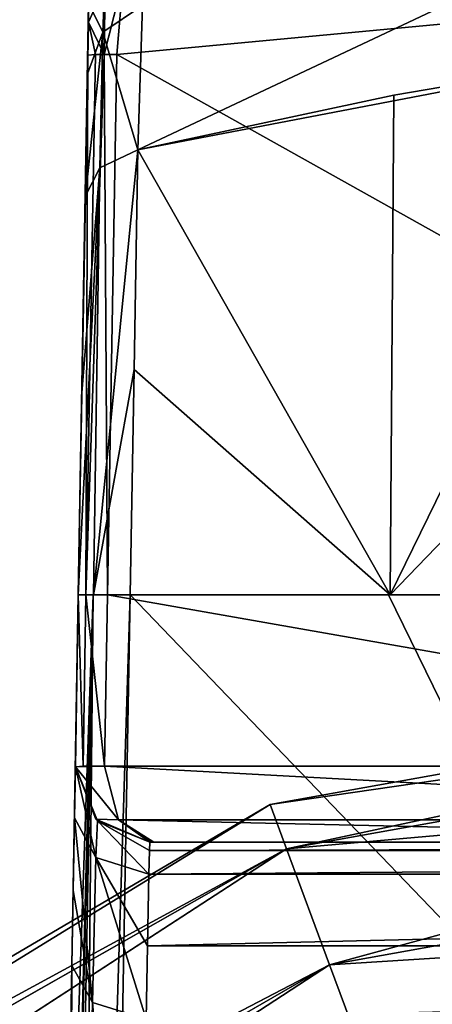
# Model space of a CAD drawing. Header units: millimetres. Extents: x -4274 to 4951, y -4805 to 4805.
# Tile 182 of 225: x -1669 to -1246, y 3098 to 4108. Entities that reach past the tile are written whole.
import ezdxf

# ---------------------------------------------------------------- set-up
doc = ezdxf.new("R2010")
doc.units = ezdxf.units.MM
doc.header["$LTSCALE"] = 41.718519
for name, color, linetype in [('179', 7, 'CONTINUOUS'), ('189', 7, 'CONTINUOUS'), ('197', 7, 'CONTINUOUS'), ('198', 7, 'CONTINUOUS'), ('200', 7, 'CONTINUOUS'), ('202', 7, 'CONTINUOUS'), ('203', 7, 'CONTINUOUS'), ('209', 7, 'CONTINUOUS'), ('210', 7, 'CONTINUOUS'), ('212', 7, 'CONTINUOUS'), ('221', 7, 'CONTINUOUS'), ('222', 7, 'CONTINUOUS'), ('224', 7, 'CONTINUOUS'), ('226', 7, 'CONTINUOUS'), ('233', 7, 'CONTINUOUS'), ('235', 7, 'CONTINUOUS'), ('344', 7, 'CONTINUOUS'), ('346', 7, 'CONTINUOUS'), ('350', 7, 'CONTINUOUS'), ('354', 7, 'CONTINUOUS'), ('359', 7, 'CONTINUOUS'), ('369', 7, 'CONTINUOUS'), ('370', 7, 'CONTINUOUS'), ('371', 7, 'CONTINUOUS'), ('374', 7, 'CONTINUOUS'), ('49', 7, 'CONTINUOUS'), ('50', 7, 'CONTINUOUS')]:
    doc.layers.add(name, color=color, linetype=linetype)

msp = doc.modelspace()

# ---------------------------------------------------------------- linework, layer by layer
at = {"layer": '179', "linetype": 'Continuous'}
for points in [[(1608.7, 3517.9, -625.7), (1608.7, 3517.9, -7225), (-1608.8, 3517.9, -625.7), (1608.7, 3517.9, -625.7)], [(-1608.8, 3517.9, -625.7), (1608.7, 3517.9, -7225), (-1608.8, 3517.9, -7225), (-1608.8, 3517.9, -625.7)], [(-1601, 3517.9, -589.3), (1608.7, 3517.9, -625.7), (-1608.8, 3517.9, -625.7), (-1601, 3517.9, -589.3)], [(-1608.8, 3517.9, -7225), (1608.7, 3517.9, -7225), (1593.6, 3517.9, -7283.6), (-1608.8, 3517.9, -7225)], [(-1593.7, 3517.9, -7283.4), (-1608.8, 3517.9, -7225), (1593.6, 3517.9, -7283.6), (-1593.7, 3517.9, -7283.4)], [(1601, 3517.9, -589.3), (1608.7, 3517.9, -625.7), (-1601, 3517.9, -589.3), (1601, 3517.9, -589.3)], [(-1579, 3517.9, -559.3), (1601, 3517.9, -589.3), (-1601, 3517.9, -589.3), (-1579, 3517.9, -559.3)], [(-1555.8, 3517.9, -7320.7), (-1593.7, 3517.9, -7283.4), (1555.9, 3517.9, -7320.7), (-1555.8, 3517.9, -7320.7)], [(1555.9, 3517.9, -7320.7), (-1593.7, 3517.9, -7283.4), (1593.6, 3517.9, -7283.6), (1555.9, 3517.9, -7320.7)], [(1579, 3517.9, -559.3), (1601, 3517.9, -589.3), (-1579, 3517.9, -559.3), (1579, 3517.9, -559.3)], [(-578.1, 3517.9, -35.7), (1579, 3517.9, -559.3), (-1579, 3517.9, -559.3), (-578.1, 3517.9, -35.7)], [(-1290.6, 3517.9, -7442.9), (-1555.8, 3517.9, -7320.7), (1290.6, 3517.9, -7442.9), (-1290.6, 3517.9, -7442.9)], [(1290.6, 3517.9, -7442.9), (-1555.8, 3517.9, -7320.7), (1555.9, 3517.9, -7320.7), (1290.6, 3517.9, -7442.9)], [(-1016, 3517.9, -7542.3), (-1290.6, 3517.9, -7442.9), (1016, 3517.9, -7542.3), (-1016, 3517.9, -7542.3)], [(1016, 3517.9, -7542.3), (-1290.6, 3517.9, -7442.9), (1290.6, 3517.9, -7442.9), (1016, 3517.9, -7542.3)]]:
    msp.add_3dface(points, dxfattribs=at)
at = {"layer": '189', "linetype": 'Continuous'}
for points in [[(-1624.1, 2636.5, -7710.2), (-1593.7, 3517.9, -7283.4), (-1640.5, 1699.3, -8076.1), (-1624.1, 2636.5, -7710.2)], [(-1640.5, 1699.3, -8076.1), (-1593.7, 3517.9, -7283.4), (-1637.7, 1687.1, -8104), (-1640.5, 1699.3, -8076.1)], [(-1637.7, 1687.1, -8104), (-1593.7, 3517.9, -7283.4), (-1627.3, 1685, -8129.8), (-1637.7, 1687.1, -8104)], [(-1627.3, 1685, -8129.8), (-1593.7, 3517.9, -7283.4), (-1611, 1745.7, -8129.7), (-1627.3, 1685, -8129.8)], [(-1608.8, 3517.9, -7225), (-1593.7, 3517.9, -7283.4), (-1624.1, 2636.5, -7710.2), (-1608.8, 3517.9, -7225)], [(-1593.7, 3517.9, -7283.4), (-1555.8, 3517.9, -7320.7), (-1611, 1745.7, -8129.7), (-1593.7, 3517.9, -7283.4)], [(-1555.8, 3517.9, -7320.7), (-1570.6, 2681.8, -7778.2), (-1611, 1745.7, -8129.7), (-1555.8, 3517.9, -7320.7)]]:
    msp.add_3dface(points, dxfattribs=at)
at = {"layer": '197', "linetype": 'Continuous'}
for points in [[(-1555.8, 3517.9, -7320.7), (-1016, 2955.5, -7859.3), (-1570.6, 2681.8, -7778.2), (-1555.8, 3517.9, -7320.7)], [(-1555.8, 3517.9, -7320.7), (-1290.6, 3517.9, -7442.9), (-1016, 2955.5, -7859.3), (-1555.8, 3517.9, -7320.7)], [(-1290.6, 3517.9, -7442.9), (-1016, 3517.9, -7542.3), (-1016, 2955.5, -7859.3), (-1290.6, 3517.9, -7442.9)]]:
    msp.add_3dface(points, dxfattribs=at)
at = {"layer": '198', "linetype": 'Continuous'}
for points in [[(-1534.5, 3263.9, -617), (-1535.6, 3263.9, -622.2), (1534.5, 3263.9, -617), (-1534.5, 3263.9, -617)], [(-1535.6, 3263.9, -622.2), (1535.6, 3263.9, -622.2), (1534.5, 3263.9, -617), (-1535.6, 3263.9, -622.2)], [(1535.6, 3263.9, -622.2), (-1535.6, 3263.9, -622.2), (-1120.7, 3263.9, -2322.8), (1535.6, 3263.9, -622.2)], [(-1535.6, 3263.9, -622.2), (-1535.6, 3263.9, -4607.2), (-1143, 3263.9, -2376.7), (-1535.6, 3263.9, -622.2)], [(-1120.7, 3263.9, -2322.8), (-1535.6, 3263.9, -622.2), (-1143, 3263.9, -2376.7), (-1120.7, 3263.9, -2322.8)], [(-1535.6, 3263.9, -4607.2), (1535.6, 3263.9, -4607.2), (1016, 3263.9, -3951.5), (-1535.6, 3263.9, -4607.2)], [(-1143, 3263.9, -2376.7), (-1535.6, 3263.9, -4607.2), (-1143, 3263.9, -3824.5), (-1143, 3263.9, -2376.7)], [(-1143, 3263.9, -3824.5), (-1535.6, 3263.9, -4607.2), (-1105.8, 3263.9, -3914.3), (-1143, 3263.9, -3824.5)], [(-1105.8, 3263.9, -3914.3), (-1535.6, 3263.9, -4607.2), (-1016, 3263.9, -3951.5), (-1105.8, 3263.9, -3914.3)], [(-1016, 3263.9, -3951.5), (-1535.6, 3263.9, -4607.2), (1016, 3263.9, -3951.5), (-1016, 3263.9, -3951.5)], [(-1531.4, 3263.9, -612.7), (-1534.5, 3263.9, -617), (1531.4, 3263.9, -612.7), (-1531.4, 3263.9, -612.7)], [(1531.4, 3263.9, -612.7), (-1534.5, 3263.9, -617), (1534.5, 3263.9, -617), (1531.4, 3263.9, -612.7)], [(-1531.4, 3263.9, -612.7), (1531.4, 3263.9, -612.7), (560.2, 3263.9, -105), (-1531.4, 3263.9, -612.7)], [(-1531.4, 3263.9, -612.7), (560.2, 3263.9, -105), (-556.5, 3263.9, -104.1), (-1531.4, 3263.9, -612.7)]]:
    msp.add_3dface(points, dxfattribs=at)
at = {"layer": '200', "linetype": 'Continuous'}
for points in [[(-1582.1, 3342.1, -555.8), (-1567.7, 3287, -571.9), (-565.2, 3286.9, -50), (-1582.1, 3342.1, -555.8)], [(-1582.1, 3342.1, -555.8), (-565.2, 3286.9, -50), (-579.7, 3342.1, -31.3), (-1582.1, 3342.1, -555.8)], [(-1567.7, 3287, -571.9), (-1531.4, 3263.9, -612.7), (-556.5, 3263.9, -104.1), (-1567.7, 3287, -571.9)], [(-565.2, 3286.9, -50), (-1567.7, 3287, -571.9), (-556.5, 3263.9, -104.1), (-565.2, 3286.9, -50)]]:
    msp.add_3dface(points, dxfattribs=at)
at = {"layer": '202', "linetype": 'Continuous'}
for points in [[(-1579, 3517.9, -559.3), (-1582.1, 3342.1, -555.8), (-579.7, 3342.1, -31.3), (-1579, 3517.9, -559.3)], [(-578.1, 3517.9, -35.7), (-1579, 3517.9, -559.3), (-579.7, 3342.1, -31.3), (-578.1, 3517.9, -35.7)]]:
    msp.add_3dface(points, dxfattribs=at)
at = {"layer": '203', "linetype": 'Continuous'}
for points in [[(-1615.4, 3137.6, -4902.9), (-1643.7, 1517.2, -7964.7), (-1646.5, 1333, -7964.7), (-1615.4, 3137.6, -4902.9)], [(-1623.9, 2587.7, -5370.5), (-1615.4, 3137.6, -4902.9), (-1646.5, 1333, -7964.7), (-1623.9, 2587.7, -5370.5)]]:
    msp.add_3dface(points, dxfattribs=at)
at = {"layer": '209', "linetype": 'Continuous'}
for points in [[(1536.6, 3231.2, -4692.2), (-1536.6, 3231.2, -4692.2), (-1537.9, 3157.7, -4771.6), (1536.6, 3231.2, -4692.2)], [(1536.6, 3231.2, -4692.2), (-1537.9, 3157.7, -4771.6), (1537.9, 3157.7, -4771.6), (1536.6, 3231.2, -4692.2)], [(-1537.9, 3157.7, -4771.6), (-1539.2, 3082.4, -4849.2), (1537.9, 3157.7, -4771.6), (-1537.9, 3157.7, -4771.6)], [(1537.9, 3157.7, -4771.6), (-1539.2, 3082.4, -4849.2), (1539.2, 3082.4, -4849.2), (1537.9, 3157.7, -4771.6)]]:
    msp.add_3dface(points, dxfattribs=at)
at = {"layer": '210', "linetype": 'Continuous'}
for points in [[(-1611.8, 3341.4, -622.2), (-1582.1, 3342.1, -555.8), (-1604, 3341.9, -585.8), (-1611.8, 3341.4, -622.2)], [(-1582.1, 3342.1, -555.8), (-1611.8, 3341.4, -622.2), (-1567.7, 3287, -571.9), (-1582.1, 3342.1, -555.8)], [(-1567.7, 3287, -571.9), (-1611.8, 3341.4, -622.2), (-1590.8, 3287.6, -622.2), (-1567.7, 3287, -571.9)], [(-1535.6, 3263.9, -622.2), (-1567.7, 3287, -571.9), (-1590.8, 3287.6, -622.2), (-1535.6, 3263.9, -622.2)], [(-1531.4, 3263.9, -612.7), (-1567.7, 3287, -571.9), (-1534.5, 3263.9, -617), (-1531.4, 3263.9, -612.7)], [(-1534.5, 3263.9, -617), (-1567.7, 3287, -571.9), (-1535.6, 3263.9, -622.2), (-1534.5, 3263.9, -617)]]:
    msp.add_3dface(points, dxfattribs=at)
at = {"layer": '212', "linetype": 'Continuous'}
for points in [[(-1608.8, 3517.9, -625.7), (-1611.8, 3341.4, -622.2), (-1604, 3341.9, -585.8), (-1608.8, 3517.9, -625.7)], [(-1601, 3517.9, -589.3), (-1608.8, 3517.9, -625.7), (-1604, 3341.9, -585.8), (-1601, 3517.9, -589.3)], [(-1582.1, 3342.1, -555.8), (-1601, 3517.9, -589.3), (-1604, 3341.9, -585.8), (-1582.1, 3342.1, -555.8)], [(-1579, 3517.9, -559.3), (-1601, 3517.9, -589.3), (-1582.1, 3342.1, -555.8), (-1579, 3517.9, -559.3)]]:
    msp.add_3dface(points, dxfattribs=at)
at = {"layer": '221', "linetype": 'Continuous'}
for points in [[(-1612.7, 3289.1, -4743.3), (-1614, 3214.4, -4824.1), (-1594.2, 3099.5, -4865.3), (-1612.7, 3289.1, -4743.3)], [(-1590.8, 3248.4, -4706.9), (-1612.7, 3289.1, -4743.3), (-1594.2, 3099.5, -4865.3), (-1590.8, 3248.4, -4706.9)], [(-1539.2, 3082.4, -4849.2), (-1590.8, 3248.4, -4706.9), (-1594.2, 3099.5, -4865.3), (-1539.2, 3082.4, -4849.2)], [(-1536.6, 3231.2, -4692.2), (-1590.8, 3248.4, -4706.9), (-1537.9, 3157.7, -4771.6), (-1536.6, 3231.2, -4692.2)], [(-1537.9, 3157.7, -4771.6), (-1590.8, 3248.4, -4706.9), (-1539.2, 3082.4, -4849.2), (-1537.9, 3157.7, -4771.6)], [(-1614, 3214.4, -4824.1), (-1615.4, 3137.6, -4902.9), (-1594.2, 3099.5, -4865.3), (-1614, 3214.4, -4824.1)]]:
    msp.add_3dface(points, dxfattribs=at)
at = {"layer": '222', "linetype": 'Continuous'}
for points in [[(1535.6, 3263.9, -4607.2), (-1535.6, 3263.9, -4607.2), (-1535.9, 3255.4, -4652.7), (1535.6, 3263.9, -4607.2)], [(1535.9, 3255.4, -4652.7), (1535.6, 3263.9, -4607.2), (-1535.9, 3255.4, -4652.7), (1535.9, 3255.4, -4652.7)], [(1536.6, 3231.2, -4692.2), (1535.9, 3255.4, -4652.7), (-1536.6, 3231.2, -4692.2), (1536.6, 3231.2, -4692.2)], [(-1536.6, 3231.2, -4692.2), (1535.9, 3255.4, -4652.7), (-1535.9, 3255.4, -4652.7), (-1536.6, 3231.2, -4692.2)]]:
    msp.add_3dface(points, dxfattribs=at)
at = {"layer": '224', "linetype": 'Continuous'}
for points in [[(-1611.8, 3341.4, -622.2), (-1611.8, 3341.4, -4607.2), (-1589.1, 3285.8, -4607.2), (-1611.8, 3341.4, -622.2)], [(-1590.8, 3287.6, -622.2), (-1611.8, 3341.4, -622.2), (-1589.1, 3285.8, -4607.2), (-1590.8, 3287.6, -622.2)], [(-1535.6, 3263.9, -622.2), (-1590.8, 3287.6, -622.2), (-1535.6, 3263.9, -4607.2), (-1535.6, 3263.9, -622.2)], [(-1535.6, 3263.9, -4607.2), (-1590.8, 3287.6, -622.2), (-1589.1, 3285.8, -4607.2), (-1535.6, 3263.9, -4607.2)]]:
    msp.add_3dface(points, dxfattribs=at)
at = {"layer": '226', "linetype": 'Continuous'}
for points in [[(-1608.8, 3517.9, -7225), (-1624.1, 2636.5, -7710.2), (-1615.4, 3137.6, -4902.9), (-1608.8, 3517.9, -7225)], [(-1614, 3214.4, -4824.1), (-1608.8, 3517.9, -7225), (-1615.4, 3137.6, -4902.9), (-1614, 3214.4, -4824.1)], [(-1612.7, 3289.1, -4743.3), (-1608.8, 3517.9, -7225), (-1614, 3214.4, -4824.1), (-1612.7, 3289.1, -4743.3)], [(-1612.1, 3327.9, -4680.1), (-1608.8, 3517.9, -7225), (-1612.7, 3289.1, -4743.3), (-1612.1, 3327.9, -4680.1)], [(-1611.8, 3341.4, -4607.2), (-1608.8, 3517.9, -7225), (-1612.1, 3327.9, -4680.1), (-1611.8, 3341.4, -4607.2)], [(-1608.8, 3517.9, -625.7), (-1608.8, 3517.9, -7225), (-1611.8, 3341.4, -4607.2), (-1608.8, 3517.9, -625.7)], [(-1611.8, 3341.4, -622.2), (-1608.8, 3517.9, -625.7), (-1611.8, 3341.4, -4607.2), (-1611.8, 3341.4, -622.2)], [(-1615.4, 3137.6, -4902.9), (-1640.5, 1699.3, -7964.7), (-1643.7, 1517.2, -7964.7), (-1615.4, 3137.6, -4902.9)], [(-1624.1, 2636.5, -7710.2), (-1640.5, 1699.3, -7964.7), (-1615.4, 3137.6, -4902.9), (-1624.1, 2636.5, -7710.2)]]:
    msp.add_3dface(points, dxfattribs=at)
at = {"layer": '233', "linetype": 'Continuous'}
for points in [[(-1619.9, 1952.7, -5709.8), (-1615.4, 3137.6, -4902.9), (-1629.6, 1969, -5742.5), (-1619.9, 1952.7, -5709.8)], [(-1629.6, 1969, -5742.5), (-1615.4, 3137.6, -4902.9), (-1623.9, 2587.7, -5370.5), (-1629.6, 1969, -5742.5)], [(-1594.2, 3099.5, -4865.3), (-1615.4, 3137.6, -4902.9), (-1619.9, 1952.7, -5709.8), (-1594.2, 3099.5, -4865.3)], [(-1593.5, 1940.3, -5685.1), (-1594.2, 3099.5, -4865.3), (-1619.9, 1952.7, -5709.8), (-1593.5, 1940.3, -5685.1)], [(-1539.2, 3082.4, -4849.2), (-1594.2, 3099.5, -4865.3), (-1547.6, 2547.3, -5305.4), (-1539.2, 3082.4, -4849.2)], [(-1594.2, 3099.5, -4865.3), (-1553.3, 1946, -5669.5), (-1547.6, 2547.3, -5305.4), (-1594.2, 3099.5, -4865.3)], [(-1553.3, 1946, -5669.5), (-1594.2, 3099.5, -4865.3), (-1574, 1944.6, -5673.3), (-1553.3, 1946, -5669.5)], [(-1594.2, 3099.5, -4865.3), (-1593.5, 1940.3, -5685.1), (-1574, 1944.6, -5673.3), (-1594.2, 3099.5, -4865.3)]]:
    msp.add_3dface(points, dxfattribs=at)
at = {"layer": '235', "linetype": 'Continuous'}
for points in [[(-1611.8, 3341.4, -4607.2), (-1612.1, 3327.9, -4680.1), (-1612.7, 3289.1, -4743.3), (-1611.8, 3341.4, -4607.2)], [(-1611.8, 3341.4, -4607.2), (-1612.7, 3289.1, -4743.3), (-1590.8, 3248.4, -4706.9), (-1611.8, 3341.4, -4607.2)], [(-1611.8, 3341.4, -4607.2), (-1590.8, 3248.4, -4706.9), (-1589.1, 3285.8, -4607.2), (-1611.8, 3341.4, -4607.2)], [(-1590.8, 3248.4, -4706.9), (-1536.6, 3231.2, -4692.2), (-1589.1, 3285.8, -4607.2), (-1590.8, 3248.4, -4706.9)], [(-1535.9, 3255.4, -4652.7), (-1535.6, 3263.9, -4607.2), (-1589.1, 3285.8, -4607.2), (-1535.9, 3255.4, -4652.7)], [(-1536.6, 3231.2, -4692.2), (-1535.9, 3255.4, -4652.7), (-1589.1, 3285.8, -4607.2), (-1536.6, 3231.2, -4692.2)]]:
    msp.add_3dface(points, dxfattribs=at)
at = {"layer": '344', "linetype": 'Continuous'}
for points in [[(-1569.3, 4072.3, -570.1), (-578.7, 3517.9, -35.8), (-850.5, 4139.9, -137.6), (-1569.3, 4072.3, -570.1)], [(-1569.3, 4072.3, -570.1), (-1579, 3517.9, -559.3), (-578.7, 3517.9, -35.8), (-1569.3, 4072.3, -570.1)]]:
    msp.add_3dface(points, dxfattribs=at)
at = {"layer": '346', "linetype": 'Continuous'}
for points in [[(-1601, 3517.9, -589.3), (-1599.1, 4071.6, -636.5), (-1608.8, 3517.9, -625.7), (-1601, 3517.9, -589.3)], [(-1582.4, 4072.3, -584.6), (-1591.3, 4072.1, -600.1), (-1601, 3517.9, -589.3), (-1582.4, 4072.3, -584.6)], [(-1579, 3517.9, -559.3), (-1582.4, 4072.3, -584.6), (-1601, 3517.9, -589.3), (-1579, 3517.9, -559.3)], [(-1591.3, 4072.1, -600.1), (-1599.1, 4071.6, -636.5), (-1601, 3517.9, -589.3), (-1591.3, 4072.1, -600.1)], [(-1569.3, 4072.3, -570.1), (-1582.4, 4072.3, -584.6), (-1579, 3517.9, -559.3), (-1569.3, 4072.3, -570.1)]]:
    msp.add_3dface(points, dxfattribs=at)
at = {"layer": '350', "linetype": 'Continuous'}
for points in [[(-1592.4, 4453, -3663.9), (-1598.2, 4125, -6637.1), (-1608.8, 3517.9, -625.7), (-1592.4, 4453, -3663.9)], [(-1598.1, 4126.3, -690.6), (-1592.4, 4453, -3663.9), (-1608.8, 3517.9, -625.7), (-1598.1, 4126.3, -690.6)], [(-1598.3, 4118.2, -668.3), (-1598.1, 4126.3, -690.6), (-1608.8, 3517.9, -625.7), (-1598.3, 4118.2, -668.3)], [(-1598.2, 4125, -6637.1), (-1599.4, 4052.4, -6811.4), (-1608.8, 3517.9, -625.7), (-1598.2, 4125, -6637.1)], [(-1598.5, 4105.5, -651.2), (-1598.3, 4118.2, -668.3), (-1608.8, 3517.9, -625.7), (-1598.5, 4105.5, -651.2)], [(-1599.1, 4071.6, -636.5), (-1598.5, 4105.5, -651.2), (-1608.8, 3517.9, -625.7), (-1599.1, 4071.6, -636.5)], [(-1599.4, 4052.4, -6811.4), (-1601.6, 3927.3, -6944.4), (-1608.8, 3517.9, -625.7), (-1599.4, 4052.4, -6811.4)], [(-1608.8, 3517.9, -625.7), (-1601.6, 3927.3, -6944.4), (-1605.1, 3724.9, -7088), (-1608.8, 3517.9, -625.7)], [(-1608.8, 3517.9, -7225), (-1608.8, 3517.9, -625.7), (-1605.1, 3724.9, -7088), (-1608.8, 3517.9, -7225)]]:
    msp.add_3dface(points, dxfattribs=at)
at = {"layer": '354', "linetype": 'Continuous'}
for points in [[(-1586.7, 3955.8, -6983.5), (-1547.8, 3974.5, -7010), (-1593.4, 3517.9, -7284), (-1586.7, 3955.8, -6983.5)], [(-1593.4, 3517.9, -7284), (-1547.8, 3974.5, -7010), (-1551.7, 3748.9, -7169.4), (-1593.4, 3517.9, -7284)], [(-1586.7, 3955.8, -6983.5), (-1608.8, 3517.9, -7225), (-1605.1, 3724.9, -7088), (-1586.7, 3955.8, -6983.5)], [(-1608.8, 3517.9, -7225), (-1586.7, 3955.8, -6983.5), (-1593.4, 3517.9, -7284), (-1608.8, 3517.9, -7225)], [(-1601.6, 3927.3, -6944.4), (-1586.7, 3955.8, -6983.5), (-1605.1, 3724.9, -7088), (-1601.6, 3927.3, -6944.4)], [(-1555.8, 3517.9, -7320.7), (-1593.4, 3517.9, -7284), (-1551.7, 3748.9, -7169.4), (-1555.8, 3517.9, -7320.7)]]:
    msp.add_3dface(points, dxfattribs=at)
at = {"layer": '359', "linetype": 'Continuous'}
for points in [[(-1016, 4076.3, -7163.8), (-1016, 3801.1, -7359), (-1289.1, 3517.9, -7443.5), (-1016, 4076.3, -7163.8)], [(-1285.2, 4030.4, -7095.1), (-1016, 4076.3, -7163.8), (-1289.1, 3517.9, -7443.5), (-1285.2, 4030.4, -7095.1)], [(-1547.8, 3974.5, -7010), (-1285.2, 4030.4, -7095.1), (-1289.1, 3517.9, -7443.5), (-1547.8, 3974.5, -7010)], [(-1551.7, 3748.9, -7169.4), (-1547.8, 3974.5, -7010), (-1289.1, 3517.9, -7443.5), (-1551.7, 3748.9, -7169.4)], [(-1016, 3801.1, -7359), (-1016, 3517.9, -7542.3), (-1289.1, 3517.9, -7443.5), (-1016, 3801.1, -7359)], [(-1555.8, 3517.9, -7320.7), (-1551.7, 3748.9, -7169.4), (-1289.1, 3517.9, -7443.5), (-1555.8, 3517.9, -7320.7)]]:
    msp.add_3dface(points, dxfattribs=at)
at = {"layer": '369', "linetype": 'Continuous'}
for points in [[(-1581.1, 4143.8, -616.4), (-1582.4, 4072.3, -584.6), (-1561.6, 4154.6, -599.8), (-1581.1, 4143.8, -616.4)], [(-1561.6, 4154.6, -599.8), (-1582.4, 4072.3, -584.6), (-1562.8, 4149.2, -596), (-1561.6, 4154.6, -599.8)], [(-1582.4, 4072.3, -584.6), (-1581.1, 4143.8, -616.4), (-1598.5, 4105.5, -651.2), (-1582.4, 4072.3, -584.6)], [(-1598.5, 4105.5, -651.2), (-1581.1, 4143.8, -616.4), (-1598.3, 4118.2, -668.3), (-1598.5, 4105.5, -651.2)], [(-1582.4, 4072.3, -584.6), (-1569.3, 4072.3, -570.1), (-1562.8, 4149.2, -596), (-1582.4, 4072.3, -584.6)], [(-1599.1, 4071.6, -636.5), (-1591.3, 4072.1, -600.1), (-1598.5, 4105.5, -651.2), (-1599.1, 4071.6, -636.5)], [(-1591.3, 4072.1, -600.1), (-1582.4, 4072.3, -584.6), (-1598.5, 4105.5, -651.2), (-1591.3, 4072.1, -600.1)]]:
    msp.add_3dface(points, dxfattribs=at)
at = {"layer": '370', "linetype": 'Continuous'}
msp.add_3dface([(-1562.8, 4149.2, -596), (-1569.3, 4072.3, -570.1), (-850.5, 4139.9, -137.6), (-1562.8, 4149.2, -596)], dxfattribs=at)
at = {"layer": '371', "linetype": 'Continuous'}
for points in [[(-1016, 4225.3, -7005.4), (-1016, 4076.3, -7163.8), (-1547.8, 3974.5, -7010), (-1016, 4225.3, -7005.4)], [(-1543.1, 4122.3, -6853.3), (-1016, 4225.3, -7005.4), (-1547.8, 3974.5, -7010), (-1543.1, 4122.3, -6853.3)], [(-1547.8, 3974.5, -7010), (-1016, 4076.3, -7163.8), (-1285.2, 4030.4, -7095.1), (-1547.8, 3974.5, -7010)]]:
    msp.add_3dface(points, dxfattribs=at)
at = {"layer": '374', "linetype": 'Continuous'}
for points in [[(-1598.2, 4125, -6637.1), (-1580.5, 4175.4, -6648.4), (-1583.8, 4095.2, -6835.5), (-1598.2, 4125, -6637.1)], [(-1580.5, 4175.4, -6648.4), (-1543.1, 4122.3, -6853.3), (-1583.8, 4095.2, -6835.5), (-1580.5, 4175.4, -6648.4)], [(-1599.4, 4052.4, -6811.4), (-1598.2, 4125, -6637.1), (-1583.8, 4095.2, -6835.5), (-1599.4, 4052.4, -6811.4)], [(-1543.1, 4122.3, -6853.3), (-1547.8, 3974.5, -7010), (-1583.8, 4095.2, -6835.5), (-1543.1, 4122.3, -6853.3)], [(-1599.4, 4052.4, -6811.4), (-1583.8, 4095.2, -6835.5), (-1601.6, 3927.3, -6944.4), (-1599.4, 4052.4, -6811.4)], [(-1601.6, 3927.3, -6944.4), (-1583.8, 4095.2, -6835.5), (-1586.7, 3955.8, -6983.5), (-1601.6, 3927.3, -6944.4)], [(-1583.8, 4095.2, -6835.5), (-1547.8, 3974.5, -7010), (-1586.7, 3955.8, -6983.5), (-1583.8, 4095.2, -6835.5)]]:
    msp.add_3dface(points, dxfattribs=at)
at = {"layer": '49', "linetype": 'Continuous'}
for points in [[(-1412.1, 3302.8, -9914.1), (-1.4, 3556, -9914.1), (-1.4, 3507.5, -10063.4), (-1412.1, 3302.8, -9914.1)], [(-1395.3, 3257.3, -10063.4), (-1412.1, 3302.8, -9914.1), (-1.4, 3507.5, -10063.4), (-1395.3, 3257.3, -10063.4)], [(-1.4, 3380.5, -10155.7), (-1395.3, 3257.3, -10063.4), (-1.4, 3507.5, -10063.4), (-1.4, 3380.5, -10155.7)], [(-1351.1, 3138.2, -10155.7), (-1395.3, 3257.3, -10063.4), (-1.4, 3380.5, -10155.7), (-1351.1, 3138.2, -10155.7)], [(-1.3, 3223.5, -10155.7), (-1351.1, 3138.2, -10155.7), (-1.4, 3380.5, -10155.7), (-1.3, 3223.5, -10155.7)], [(-1395.3, 3257.3, -10063.4), (-2643.5, 2578.8, -9914.1), (-1412.1, 3302.8, -9914.1), (-1395.3, 3257.3, -10063.4)], [(-2610.2, 2566.4, -10035.7), (-2643.5, 2578.8, -9914.1), (-1395.3, 3257.3, -10063.4), (-2610.2, 2566.4, -10035.7)], [(-2500.3, 2539.4, -10131.2), (-2610.2, 2566.4, -10035.7), (-1395.3, 3257.3, -10063.4), (-2500.3, 2539.4, -10131.2)], [(-1351.1, 3138.2, -10155.7), (-2500.3, 2539.4, -10131.2), (-1395.3, 3257.3, -10063.4), (-1351.1, 3138.2, -10155.7)], [(-1296.6, 2991, -10155.7), (-1351.1, 3138.2, -10155.7), (-1.3, 3223.5, -10155.7), (-1296.6, 2991, -10155.7)], [(-1.3, 3096.5, -10063.4), (-1296.6, 2991, -10155.7), (-1.3, 3223.5, -10155.7), (-1.3, 3096.5, -10063.4)], [(-2418.8, 2522.4, -10159), (-2500.3, 2539.4, -10131.2), (-1351.1, 3138.2, -10155.7), (-2418.8, 2522.4, -10159)], [(-1296.6, 2991, -10155.7), (-2418.8, 2522.4, -10159), (-1351.1, 3138.2, -10155.7), (-1296.6, 2991, -10155.7)]]:
    msp.add_3dface(points, dxfattribs=at)
at = {"layer": '50', "linetype": 'Continuous'}
for points in [[(-1.4, 3556, -9914.1), (-1412.1, 3302.8, -9914.1), (-1395.3, 3257.3, -9764.8), (-1.4, 3556, -9914.1)], [(-1.4, 3556, -9914.1), (-1395.3, 3257.3, -9764.8), (-1.4, 3507.5, -9764.8), (-1.4, 3556, -9914.1)], [(-1395.3, 3257.3, -9764.8), (-1351.1, 3138.2, -9672.6), (-1.4, 3507.5, -9764.8), (-1395.3, 3257.3, -9764.8)], [(-1.4, 3507.5, -9764.8), (-1351.1, 3138.2, -9672.6), (-1.4, 3380.5, -9672.6), (-1.4, 3507.5, -9764.8)], [(-1351.1, 3138.2, -9672.6), (-1296.6, 2991, -9672.6), (-1.4, 3380.5, -9672.6), (-1351.1, 3138.2, -9672.6)], [(-1.4, 3380.5, -9672.6), (-1296.6, 2991, -9672.6), (-1.3, 3223.5, -9672.6), (-1.4, 3380.5, -9672.6)], [(-2643.5, 2578.8, -9914.1), (-2609.6, 2566.3, -9791.6), (-1412.1, 3302.8, -9914.1), (-2643.5, 2578.8, -9914.1)], [(-1412.1, 3302.8, -9914.1), (-2609.6, 2566.3, -9791.6), (-1395.3, 3257.3, -9764.8), (-1412.1, 3302.8, -9914.1)], [(-2609.6, 2566.3, -9791.6), (-2500.1, 2539.3, -9696.9), (-1395.3, 3257.3, -9764.8), (-2609.6, 2566.3, -9791.6)], [(-1395.3, 3257.3, -9764.8), (-2500.1, 2539.3, -9696.9), (-1351.1, 3138.2, -9672.6), (-1395.3, 3257.3, -9764.8)], [(-1296.6, 2991, -9672.6), (-1252.5, 2871.9, -9764.8), (-1.3, 3223.5, -9672.6), (-1296.6, 2991, -9672.6)], [(-1.3, 3223.5, -9672.6), (-1252.5, 2871.9, -9764.8), (-1.3, 3096.5, -9764.8), (-1.3, 3223.5, -9672.6)], [(-2500.1, 2539.3, -9696.9), (-2419, 2522.4, -9669.3), (-1351.1, 3138.2, -9672.6), (-2500.1, 2539.3, -9696.9)], [(-2419, 2522.4, -9669.3), (-2322, 2504.6, -9660.2), (-1351.1, 3138.2, -9672.6), (-2419, 2522.4, -9669.3)], [(-1351.1, 3138.2, -9672.6), (-2322, 2504.6, -9660.2), (-1296.6, 2991, -9672.6), (-1351.1, 3138.2, -9672.6)]]:
    msp.add_3dface(points, dxfattribs=at)

doc.saveas('drawing.dxf')
